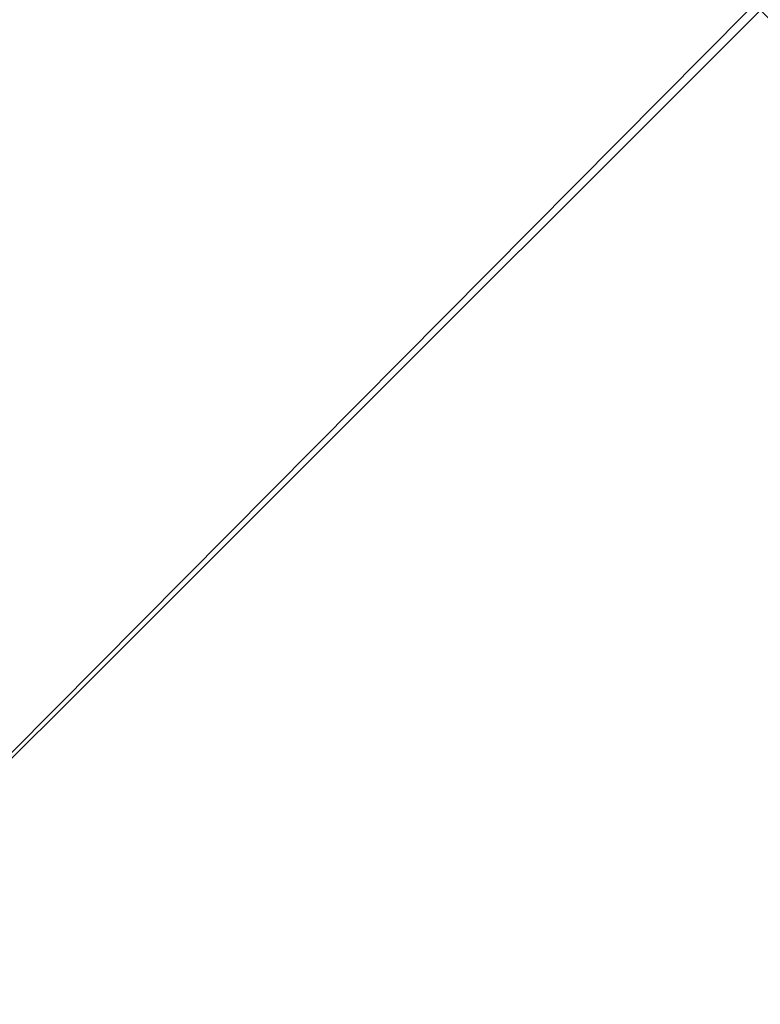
# Model space of a CAD drawing. Header units: inches. Extents: x -6.2 to 6.2, y -0.9 to 12.
# Tile 29 of 88: x -3.1 to 0, y 1.9 to 6. Entities that reach past the tile are written whole.
import ezdxf

# ---------------------------------------------------------------- set-up
doc = ezdxf.new("R2010")
doc.units = ezdxf.units.IN
doc.header["$LTSCALE"] = 55.113398
doc.header["$MEASUREMENT"] = 0
for name, color, linetype in [('179', 7, 'CONTINUOUS'), ('184', 7, 'CONTINUOUS'), ('3', 7, 'CONTINUOUS'), ('8', 7, 'CONTINUOUS')]:
    doc.layers.add(name, color=color, linetype=linetype)

msp = doc.modelspace()

# ---------------------------------------------------------------- linework, layer by layer
at = {"layer": '179', "color": 252, "linetype": 'Continuous', "true_color": 0x8b959c}
for points in [[(-6.0034, 0, -6.1266), (6.0034, 0, -6.1266), (-6.0034, 12, -6.1266), (-6.0034, 0, -6.1266)], [(-6.0034, 12, -6.1266), (6.0034, 0, -6.1266), (-5.9034, 12, -6.1266), (-6.0034, 12, -6.1266)], [(6.0034, 0, -6.1266), (5.9034, 12, -6.1266), (-5.9034, 12, -6.1266), (6.0034, 0, -6.1266)]]:
    msp.add_3dface(points, dxfattribs=at)
at = {"layer": '184', "color": 252, "linetype": 'Continuous', "true_color": 0x8b959c}
for points in [[(6.0034, 12, -6.1625), (6.0034, 0, -6.1625), (-6.0034, 0, -6.1625), (6.0034, 12, -6.1625)], [(5.9034, 12, -6.1625), (6.0034, 12, -6.1625), (-6.0034, 0, -6.1625), (5.9034, 12, -6.1625)], [(-5.9034, 12, -6.1625), (5.9034, 12, -6.1625), (-6.0034, 0, -6.1625), (-5.9034, 12, -6.1625)]]:
    msp.add_3dface(points, dxfattribs=at)
at = {"layer": '3', "color": 252, "linetype": 'Continuous', "true_color": 0x8b959c}
for points in [[(-6.0034, 0, 13.8016), (-5.9034, 12, 13.8016), (5.9034, 12, 13.8016), (-6.0034, 0, 13.8016)], [(6.0034, 0, 13.8016), (-6.0034, 0, 13.8016), (6.0034, 12, 13.8016), (6.0034, 0, 13.8016)], [(6.0034, 12, 13.8016), (-6.0034, 0, 13.8016), (5.9034, 12, 13.8016), (6.0034, 12, 13.8016)]]:
    msp.add_3dface(points, dxfattribs=at)
at = {"layer": '8', "color": 252, "linetype": 'Continuous', "true_color": 0x8b959c}
for points in [[(-6.0034, 12, 13.8375), (-6.0034, 0, 13.8375), (6.0034, 0, 13.8375), (-6.0034, 12, 13.8375)], [(-5.9034, 12, 13.8375), (-6.0034, 12, 13.8375), (6.0034, 0, 13.8375), (-5.9034, 12, 13.8375)], [(5.9034, 12, 13.8375), (-5.9034, 12, 13.8375), (6.0034, 0, 13.8375), (5.9034, 12, 13.8375)]]:
    msp.add_3dface(points, dxfattribs=at)

doc.saveas('drawing.dxf')
